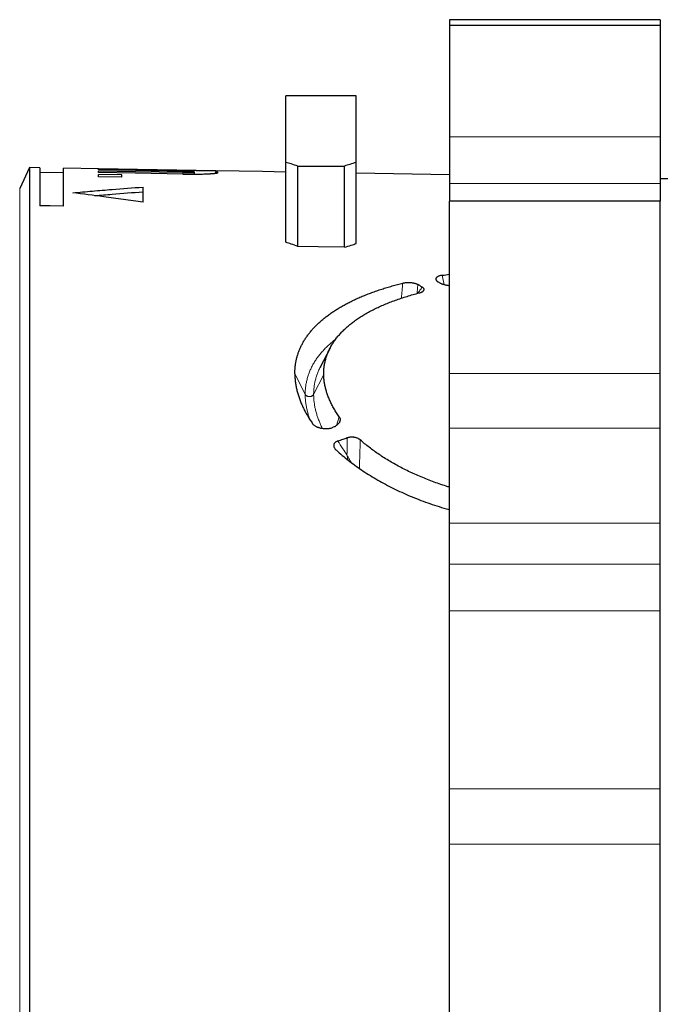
# Model space of a CAD drawing. Header units: millimetres. Extents: x 8 to 671, y 12 to 523.
# Tile 9 of 60: x 98 to 126, y 465 to 507. Entities that reach past the tile are written whole.
import ezdxf

# ---------------------------------------------------------------- set-up
doc = ezdxf.new("R2010")
doc.units = ezdxf.units.MM

msp = doc.modelspace()

# ---------------------------------------------------------------- linework, layer by layer
at = {"color": 7, "linetype": 'Continuous', "lineweight": 30}
for p, q in [((125.699, 506.976), (116.699, 506.976)), ((116.699, 506.975), (116.699, 506.976)), ((125.699, 506.975), (116.699, 506.975)), ((116.699, 506.975), (116.699, 506.725)), ((125.699, 506.725), (116.699, 506.725)), ((116.699, 506.725), (116.699, 501.975)), ((125.699, 506.975), (125.699, 506.976)), ((125.699, 506.975), (125.699, 506.725)), ((125.699, 506.725), (125.699, 501.975)), ((112.724, 503.725), (109.724, 503.725)), ((109.724, 500.882), (109.724, 503.725)), ((112.724, 500.882), (112.724, 503.725)), ((116.699, 501.975), (116.699, 499.975)), ((125.699, 501.975), (125.699, 499.975)), ((109.724, 497.469), (109.724, 500.882)), ((112.724, 497.414), (112.724, 500.882)), ((98.78, 500.662), (98.359, 499.761)), ((99.224, 500.654), (98.78, 500.662)), ((98.78, 500.662), (98.78, 378.288)), ((99.224, 500.654), (99.224, 499.031)), ((100.224, 500.436), (99.224, 500.454)), ((101.724, 500.61), (100.224, 500.636)), ((100.224, 499.013), (100.224, 500.636)), ((101.724, 500.608), (101.724, 500.61)), ((106.724, 500.521), (101.724, 500.608)), ((106.724, 500.505), (101.724, 500.592)), ((101.724, 500.559), (101.724, 500.592)), ((101.724, 500.444), (101.724, 500.51)), ((105.824, 500.379), (105.824, 500.465)), ((107.724, 500.506), (106.724, 500.523)), ((106.724, 500.523), (106.724, 500.521)), ((106.724, 500.505), (106.724, 500.473)), ((106.724, 500.421), (106.724, 500.473)), ((107.724, 500.506), (107.724, 500.504)), ((108.724, 500.486), (107.724, 500.504)), ((109.724, 500.471), (108.724, 500.488)), ((108.724, 500.486), (108.724, 500.488)), ((110.224, 500.726), (112.224, 500.726)), ((110.224, 497.294), (110.224, 500.726)), ((112.224, 497.257), (112.224, 500.726)), ((116.699, 500.349), (112.724, 500.418)), ((102.724, 500.345), (101.724, 500.362)), ((101.724, 500.264), (101.724, 500.362)), ((102.724, 500.246), (101.724, 500.264)), ((102.724, 500.246), (102.724, 500.345)), ((116.699, 499.975), (116.699, 499.225)), ((116.699, 499.975), (116.699, 499.975)), ((125.699, 499.975), (125.699, 499.225)), ((125.699, 499.975), (125.699, 499.975)), ((103.624, 499.178), (103.624, 499.828)), ((125.699, 499.225), (116.699, 499.225)), ((116.699, 491.871), (116.699, 499.225)), ((125.699, 491.871), (125.699, 499.225)), ((111.604, 492.946), (111.189, 492.143)), ((111.193, 492.148), (111.19, 492.143)), ((116.699, 489.527), (116.699, 491.871)), ((125.699, 489.527), (125.699, 491.871)), ((116.699, 485.475), (116.699, 489.527)), ((125.699, 485.475), (125.699, 489.527)), ((116.699, 483.725), (116.699, 485.475)), ((125.699, 483.725), (125.699, 485.475)), ((116.699, 481.725), (116.699, 483.725)), ((125.699, 481.725), (125.699, 483.725)), ((116.699, 474.129), (116.699, 481.725)), ((125.699, 474.129), (125.699, 481.725)), ((116.699, 471.765), (116.699, 474.129)), ((125.699, 471.765), (125.699, 474.129)), ((116.699, 463.573), (116.699, 471.765)), ((125.699, 463.573), (125.699, 471.765))]:
    msp.add_line(p, q, dxfattribs=at)
at = {"color": 8, "linetype": 'Continuous', "lineweight": 0}
for p, q in [((125.699, 501.975), (116.699, 501.975)), ((105.324, 500.381), (105.324, 500.447)), ((125.699, 499.975), (116.699, 499.975)), ((125.699, 499.975), (116.699, 499.975)), ((98.359, 439.475), (98.359, 499.761)), ((116.478, 495.652), (116.396, 496.061)), ((110.101, 491.849), (110.543, 490.977)), ((110.904, 490.976), (111.336, 491.827)), ((116.699, 491.871), (125.699, 491.871)), ((111.886, 489.647), (111.996, 490.012)), ((116.699, 489.527), (125.699, 489.527)), ((116.699, 485.475), (125.699, 485.475)), ((116.699, 483.725), (125.699, 483.725)), ((116.699, 481.725), (125.699, 481.725)), ((116.699, 474.129), (125.699, 474.129)), ((116.699, 471.765), (125.699, 471.765))]:
    msp.add_line(p, q, dxfattribs=at)
at = {"color": 7, "linetype": 'Continuous', "lineweight": 30, "flags": 128}
for points in [[(105.324, 500.496), (103.308, 500.531), (101.724, 500.559)], [(105.324, 500.447), (103.308, 500.482), (101.724, 500.51)], [(105.324, 500.381), (103.308, 500.417), (101.724, 500.444)], [(100.224, 499.013), (99.664, 499.023), (99.224, 499.031)], [(112.224, 497.257), (111.104, 497.278), (110.224, 497.294)]]:
    msp.add_lwpolyline(points, dxfattribs=at)
at = {"color": 8, "linetype": 'Continuous', "lineweight": 0, "flags": 128}
msp.add_lwpolyline([(110.904, 490.977), (110.904, 490.977), (110.904, 490.976)], dxfattribs=at)
at = {"color": 7, "linetype": 'Continuous', "lineweight": 30}
msp.add_arc((155.581, 2499.975), 2000, 269.143908, 269.416801, dxfattribs=at)
for points, knots in [([(110.224, 500.726), (110.13, 500.755), (109.964, 500.808), (109.797, 500.859), (109.724, 500.882)], [0, 0, 0, 0, 0.56, 1, 1, 1, 1]), ([(112.724, 500.882), (112.63, 500.853), (112.463, 500.802), (112.297, 500.749), (112.224, 500.726)], [0, 0, 0, 0, 0.56, 1, 1, 1, 1]), ([(105.324, 500.447), (105.357, 500.447), (105.423, 500.446), (105.518, 500.446), (105.604, 500.447), (105.68, 500.449), (105.743, 500.452), (105.79, 500.456), (105.817, 500.46), (105.826, 500.465), (105.817, 500.47), (105.79, 500.475), (105.743, 500.48), (105.68, 500.484), (105.604, 500.488), (105.518, 500.491), (105.423, 500.494), (105.357, 500.496), (105.324, 500.496)], [0, 0, 0, 0, 0.064247, 0.125721, 0.186984, 0.250627, 0.31391, 0.374883, 0.436073, 0.499981, 0.563849, 0.625035, 0.686038, 0.749378, 0.812993, 0.874251, 0.935735, 1, 1, 1, 1]), ([(105.324, 500.381), (105.363, 500.381), (105.443, 500.38), (105.562, 500.379), (105.661, 500.378), (105.739, 500.378), (105.798, 500.379), (105.855, 500.379), (105.912, 500.38), (105.968, 500.381), (106.038, 500.382), (106.121, 500.384), (106.216, 500.387), (106.304, 500.39), (106.384, 500.394), (106.437, 500.397), (106.471, 500.398), (106.487, 500.399), (106.502, 500.4), (106.517, 500.401), (106.532, 500.402), (106.547, 500.403), (106.568, 500.405), (106.596, 500.407), (106.632, 500.41), (106.668, 500.414), (106.7, 500.417), (106.727, 500.421), (106.749, 500.424), (106.769, 500.427), (106.787, 500.431), (106.803, 500.435), (106.815, 500.439), (106.823, 500.444), (106.824, 500.449), (106.818, 500.454), (106.806, 500.459), (106.785, 500.464), (106.758, 500.469), (106.735, 500.472), (106.724, 500.473)], [0, 0, 0, 0, 0.040994, 0.082276, 0.123847, 0.144745, 0.165717, 0.186761, 0.207879, 0.22907, 0.250334, 0.288313, 0.327765, 0.368692, 0.404213, 0.440775, 0.449128, 0.457533, 0.465991, 0.474501, 0.483064, 0.49168, 0.500348, 0.521351, 0.545276, 0.572123, 0.601892, 0.623363, 0.646133, 0.670201, 0.695569, 0.722235, 0.7502, 0.787935, 0.82381, 0.857826, 0.889983, 0.92996, 0.966633, 1, 1, 1, 1]), ([(100.624, 499.582), (100.903, 499.607), (101.463, 499.657), (102.463, 499.741), (103.183, 499.795), (103.624, 499.828)], [0, 0, 0, 0, 0.28001, 0.560013, 1, 1, 1, 1]), ([(103.624, 499.178), (103.344, 499.218), (102.784, 499.297), (101.784, 499.434), (101.064, 499.526), (100.624, 499.582)], [0, 0, 0, 0, 0.279988, 0.559986, 1, 1, 1, 1]), ([(101.558, 499.461), (101.806, 499.482), (102.495, 499.541), (103.183, 499.593), (103.624, 499.626)], [0, 0, 0, 0, 0.360859, 1, 1, 1, 1]), ([(110.224, 497.294), (110.13, 497.327), (109.964, 497.386), (109.797, 497.443), (109.724, 497.469)], [0, 0, 0, 0, 0.559995, 1, 1, 1, 1]), ([(112.224, 497.257), (112.317, 497.287), (112.483, 497.339), (112.65, 497.391), (112.724, 497.414)], [0, 0, 0, 0, 0.5600041, 1, 1, 1, 1]), ([(114.71, 495.727), (114.728, 495.731), (114.764, 495.739), (114.821, 495.748), (114.875, 495.753), (114.925, 495.756), (114.97, 495.756), (115.016, 495.754), (115.061, 495.75), (115.105, 495.745), (115.147, 495.739), (115.187, 495.73), (115.229, 495.719), (115.272, 495.705), (115.315, 495.687), (115.339, 495.673), (115.352, 495.666)], [0, 0, 0, 0, 0.088907, 0.173678, 0.255816, 0.316704, 0.37776, 0.4397, 0.503209, 0.565006, 0.625632, 0.685716, 0.745902, 0.827391, 0.911652, 1, 1, 1, 1]), ([(116.396, 496.061), (116.378, 496.058), (116.343, 496.052), (116.296, 496.04), (116.252, 496.026), (116.219, 496.012), (116.194, 495.998), (116.175, 495.986), (116.156, 495.972), (116.139, 495.954), (116.127, 495.934), (116.12, 495.913), (116.119, 495.892), (116.123, 495.872), (116.133, 495.851), (116.147, 495.831), (116.166, 495.811), (116.189, 495.793), (116.207, 495.781), (116.217, 495.775)], [0, 0, 0, 0, 0.0653162, 0.1301222, 0.195529, 0.2626178, 0.3048038, 0.3466733, 0.3884811, 0.4516158, 0.516031, 0.5765005, 0.6370735, 0.6983599, 0.7609489, 0.8209967, 0.8805352, 0.9400432, 1, 1, 1, 1]), ([(116.304, 495.722), (116.288, 495.732), (116.259, 495.75), (116.23, 495.767), (116.217, 495.775)], [0, 0, 0, 0, 0.559994, 1, 1, 1, 1]), ([(116.396, 496.061), (116.492, 496.076), (116.592, 496.091), (116.694, 496.104), (116.699, 496.105)], [0, 0, 0, 0, 0.958129, 1, 1, 1, 1]), ([(110.101, 491.849), (110.102, 491.899), (110.103, 491.998), (110.114, 492.144), (110.133, 492.288), (110.16, 492.431), (110.194, 492.571), (110.236, 492.709), (110.286, 492.844), (110.343, 492.977), (110.408, 493.11), (110.48, 493.241), (110.561, 493.37), (110.648, 493.497), (110.744, 493.621), (110.846, 493.742), (110.954, 493.86), (111.069, 493.975), (111.192, 494.088), (111.322, 494.199), (111.459, 494.308), (111.604, 494.415), (111.755, 494.519), (111.912, 494.62), (112.075, 494.718), (112.244, 494.812), (112.418, 494.903), (112.598, 494.992), (112.785, 495.078), (112.978, 495.162), (113.179, 495.244), (113.384, 495.322), (113.595, 495.398), (113.81, 495.47), (114.028, 495.539), (114.25, 495.604), (114.477, 495.667), (114.632, 495.707), (114.71, 495.727)], [0, 0, 0, 0, 0.028071, 0.056072, 0.084025, 0.11195, 0.139868, 0.167302, 0.194769, 0.222288, 0.249881, 0.277917, 0.305893, 0.333829, 0.361746, 0.389664, 0.417105, 0.444587, 0.47213, 0.499752, 0.527813, 0.555812, 0.583769, 0.611706, 0.639641, 0.667096, 0.694589, 0.722139, 0.749765, 0.777885, 0.805935, 0.833935, 0.861905, 0.889865, 0.917335, 0.944835, 0.972384, 1, 1, 1, 1]), ([(115.536, 495.555), (115.502, 495.575), (115.44, 495.613), (115.379, 495.65), (115.352, 495.666)], [0, 0, 0, 0, 0.559984, 1, 1, 1, 1]), ([(115.416, 495.309), (115.432, 495.313), (115.466, 495.323), (115.509, 495.339), (115.542, 495.356), (115.567, 495.372), (115.585, 495.387), (115.599, 495.404), (115.611, 495.422), (115.617, 495.443), (115.617, 495.466), (115.608, 495.489), (115.592, 495.511), (115.568, 495.533), (115.547, 495.547), (115.536, 495.555)], [0, 0, 0, 0, 0.088441, 0.173042, 0.255175, 0.316075, 0.377083, 0.43885, 0.502006, 0.584712, 0.665619, 0.746173, 0.827838, 0.912018, 1, 1, 1, 1]), ([(116.699, 495.615), (116.691, 495.616), (116.667, 495.617), (116.628, 495.622), (116.578, 495.63), (116.526, 495.64), (116.473, 495.653), (116.424, 495.668), (116.379, 495.685), (116.338, 495.703), (116.315, 495.716), (116.304, 495.722)], [0, 0, 0, 0, 0.0477024, 0.1468617, 0.2481441, 0.3733061, 0.4994042, 0.6278899, 0.7525698, 0.8761993, 1, 1, 1, 1]), ([(111.336, 491.827), (111.336, 491.883), (111.337, 491.993), (111.353, 492.157), (111.379, 492.319), (111.418, 492.479), (111.467, 492.637), (111.529, 492.792), (111.601, 492.945), (111.684, 493.094), (111.778, 493.241), (111.883, 493.384), (111.999, 493.523), (112.125, 493.659), (112.262, 493.792), (112.409, 493.922), (112.566, 494.047), (112.733, 494.169), (112.909, 494.287), (113.094, 494.4), (113.289, 494.51), (113.493, 494.615), (113.706, 494.717), (113.928, 494.815), (114.157, 494.908), (114.394, 494.997), (114.638, 495.081), (114.889, 495.162), (115.148, 495.238), (115.326, 495.285), (115.416, 495.309)], [0, 0, 0, 0, 0.0356923, 0.0713053, 0.1068832, 0.1424708, 0.1781126, 0.2138528, 0.2497354, 0.2855071, 0.321184, 0.3568097, 0.3924276, 0.4280813, 0.4638142, 0.4996695, 0.53547, 0.5711756, 0.6068291, 0.6424735, 0.6781518, 0.7139069, 0.7497815, 0.7856416, 0.8213926, 0.8570768, 0.892737, 0.9284158, 0.964156, 1, 1, 1, 1]), ([(110.101, 491.849), (110.102, 491.794), (110.105, 491.685), (110.12, 491.518), (110.145, 491.35), (110.18, 491.181), (110.225, 491.011), (110.279, 490.839), (110.341, 490.672), (110.41, 490.509), (110.484, 490.352), (110.567, 490.194), (110.657, 490.037), (110.754, 489.88), (110.826, 489.775), (110.861, 489.723)], [0, 0, 0, 0, 0.079876, 0.159695, 0.239529, 0.319454, 0.399542, 0.479867, 0.560226, 0.633674, 0.706986, 0.780218, 0.853427, 0.926669, 1, 1, 1, 1]), ([(111.996, 490.012), (111.957, 490.069), (111.879, 490.181), (111.776, 490.351), (111.683, 490.521), (111.601, 490.692), (111.529, 490.863), (111.47, 491.031), (111.422, 491.195), (111.385, 491.355), (111.358, 491.513), (111.34, 491.671), (111.337, 491.775), (111.336, 491.827)], [0, 0, 0, 0, 0.093162, 0.186237, 0.279338, 0.372581, 0.46608, 0.559881, 0.648117, 0.736151, 0.824078, 0.911996, 1, 1, 1, 1]), ([(111.996, 490.012), (112.003, 490.002), (112.016, 489.981), (112.026, 489.954), (112.032, 489.932), (112.035, 489.915), (112.036, 489.898), (112.035, 489.872), (112.03, 489.838), (112.015, 489.796), (111.994, 489.758), (111.97, 489.725), (111.944, 489.697), (111.915, 489.669), (111.878, 489.64), (111.832, 489.61), (111.776, 489.581), (111.734, 489.564), (111.714, 489.556)], [0, 0, 0, 0, 0.0626507, 0.1260332, 0.1582346, 0.1908832, 0.224061, 0.257846, 0.3394384, 0.4217531, 0.5057652, 0.5671686, 0.6282539, 0.6893689, 0.7508604, 0.8356507, 0.9183585, 1, 1, 1, 1]), ([(110.861, 489.723), (110.87, 489.712), (110.887, 489.69), (110.922, 489.659), (110.963, 489.63), (111.004, 489.606), (111.043, 489.588), (111.076, 489.574), (111.117, 489.56), (111.166, 489.545), (111.23, 489.53), (111.303, 489.519), (111.385, 489.513), (111.454, 489.513), (111.509, 489.516), (111.552, 489.52), (111.599, 489.527), (111.652, 489.537), (111.688, 489.548), (111.706, 489.554)], [0, 0, 0, 0, 0.063155, 0.126438, 0.190803, 0.257157, 0.29815, 0.338854, 0.37946, 0.440584, 0.502551, 0.584366, 0.665221, 0.746564, 0.790326, 0.833167, 0.875316, 0.937748, 1, 1, 1, 1]), ([(111.706, 489.554), (111.708, 489.554), (111.71, 489.555), (111.713, 489.556), (111.714, 489.556)], [0, 0, 0, 0, 0.572091, 1, 1, 1, 1]), ([(111.932, 488.981), (112.008, 489.009), (112.145, 489.057), (112.281, 489.106), (112.341, 489.127)], [0, 0, 0, 0, 0.5599969, 1, 1, 1, 1]), ([(112.341, 489.127), (112.354, 489.131), (112.378, 489.14), (112.417, 489.149), (112.457, 489.156), (112.496, 489.16), (112.536, 489.161), (112.569, 489.159), (112.596, 489.157), (112.616, 489.154), (112.636, 489.151), (112.665, 489.145), (112.702, 489.136), (112.745, 489.121), (112.786, 489.103), (112.824, 489.082), (112.861, 489.057), (112.882, 489.039), (112.893, 489.03)], [0, 0, 0, 0, 0.068729, 0.134512, 0.198093, 0.260296, 0.322, 0.384104, 0.415598, 0.447518, 0.479968, 0.513045, 0.588761, 0.665266, 0.743666, 0.824992, 0.910168, 1, 1, 1, 1]), ([(116.699, 487.012), (116.652, 487.026), (116.506, 487.07), (116.265, 487.151), (115.978, 487.253), (115.697, 487.361), (115.422, 487.475), (115.154, 487.594), (114.893, 487.718), (114.639, 487.847), (114.391, 487.981), (114.151, 488.12), (113.919, 488.263), (113.695, 488.409), (113.481, 488.559), (113.276, 488.713), (113.079, 488.869), (112.955, 488.976), (112.893, 489.03)], [0, 0, 0, 0, 0.03039, 0.095172, 0.160008, 0.224634, 0.289128, 0.353572, 0.418046, 0.482628, 0.5474, 0.612353, 0.677073, 0.741641, 0.806136, 0.87064, 0.935235, 1, 1, 1, 1]), ([(111.932, 488.981), (111.918, 488.976), (111.89, 488.965), (111.853, 488.944), (111.822, 488.921), (111.8, 488.898), (111.785, 488.877), (111.775, 488.86), (111.766, 488.838), (111.76, 488.812), (111.76, 488.787), (111.762, 488.766), (111.765, 488.75), (111.769, 488.734), (111.775, 488.718), (111.783, 488.702), (111.795, 488.68), (111.813, 488.652), (111.841, 488.619), (111.863, 488.598), (111.874, 488.587)], [0, 0, 0, 0, 0.06892, 0.136431, 0.203897, 0.272684, 0.315062, 0.357508, 0.400321, 0.465836, 0.533748, 0.570106, 0.60662, 0.643384, 0.680494, 0.718041, 0.756113, 0.834151, 0.915259, 1, 1, 1, 1]), ([(111.874, 488.587), (111.956, 488.515), (112.119, 488.37), (112.381, 488.158), (112.656, 487.95), (112.944, 487.748), (113.246, 487.552), (113.56, 487.361), (113.887, 487.177), (114.224, 487.001), (114.571, 486.832), (114.929, 486.672), (115.297, 486.52), (115.674, 486.376), (116.061, 486.242), (116.402, 486.133), (116.617, 486.072), (116.699, 486.05)], [0, 0, 0, 0, 0.06865, 0.137076, 0.205389, 0.2737, 0.342122, 0.410765, 0.479477, 0.54793, 0.616234, 0.684503, 0.75285, 0.821388, 0.890122, 0.958585, 1, 1, 1, 1])]:
    msp.add_open_spline(points, degree=3, knots=knots, dxfattribs=at)
at = {"color": 8, "linetype": 'Continuous', "lineweight": 0}
for points, knots in [([(114.71, 495.727), (114.689, 495.516), (114.667, 495.301), (114.647, 495.087), (114.647, 495.083)], [0, 0, 0, 0, 0.982116, 1, 1, 1, 1]), ([(115.352, 495.666), (115.345, 495.588), (115.334, 495.46), (115.323, 495.332), (115.319, 495.283)], [0, 0, 0, 0, 0.6133524, 1, 1, 1, 1]), ([(115.348, 495.29), (115.378, 495.333), (115.441, 495.422), (115.504, 495.509), (115.536, 495.555)], [0, 0, 0, 0, 0.487038, 1, 1, 1, 1]), ([(111.848, 493.332), (111.823, 493.313), (111.742, 493.252), (111.616, 493.145), (111.47, 493.011), (111.335, 492.874), (111.209, 492.733), (111.095, 492.588), (110.99, 492.44), (110.896, 492.289), (110.814, 492.135), (110.741, 491.977), (110.68, 491.817), (110.63, 491.654), (110.591, 491.488), (110.563, 491.32), (110.546, 491.15), (110.544, 491.035), (110.543, 490.977)], [0, 0, 0, 0, 0.0295, 0.094193, 0.158884, 0.223574, 0.288262, 0.352951, 0.41764, 0.482331, 0.547024, 0.611721, 0.676423, 0.741129, 0.805841, 0.870557, 0.935278, 1, 1, 1, 1]), ([(111.19, 492.143), (111.182, 492.129), (111.148, 492.065), (111.097, 491.949), (111.037, 491.793), (110.989, 491.635), (110.951, 491.474), (110.924, 491.311), (110.908, 491.145), (110.905, 491.033), (110.904, 490.977)], [0, 0, 0, 0, 0.038132, 0.175529, 0.31293, 0.450335, 0.587746, 0.725161, 0.86258, 1, 1, 1, 1]), ([(110.543, 490.977), (110.547, 490.97), (110.556, 490.956), (110.573, 490.936), (110.593, 490.919), (110.616, 490.905), (110.641, 490.894), (110.668, 490.885), (110.695, 490.88), (110.723, 490.878), (110.752, 490.88), (110.779, 490.885), (110.806, 490.894), (110.831, 490.905), (110.854, 490.92), (110.874, 490.937), (110.891, 490.956), (110.9, 490.97), (110.904, 490.977)], [0, 0, 0, 0, 0.062501, 0.125002, 0.187503, 0.250004, 0.312504, 0.375003, 0.437501, 0.5, 0.562499, 0.624997, 0.687496, 0.749996, 0.812497, 0.874998, 0.937499, 1, 1, 1, 1]), ([(110.543, 490.976), (110.544, 490.922), (110.545, 490.814), (110.561, 490.65), (110.585, 490.484), (110.619, 490.318), (110.663, 490.15), (110.709, 490.003), (110.744, 489.912), (110.758, 489.877)], [0, 0, 0, 0, 0.150983, 0.301963, 0.452935, 0.603898, 0.754851, 0.905792, 1, 1, 1, 1]), ([(110.543, 490.976), (110.547, 490.969), (110.556, 490.955), (110.573, 490.936), (110.593, 490.919), (110.616, 490.904), (110.641, 490.893), (110.668, 490.884), (110.695, 490.879), (110.723, 490.877), (110.752, 490.879), (110.779, 490.884), (110.806, 490.893), (110.831, 490.904), (110.854, 490.919), (110.874, 490.936), (110.891, 490.955), (110.9, 490.969), (110.904, 490.976)], [0, 0, 0, 0, 0.062501, 0.125002, 0.187503, 0.250004, 0.312504, 0.375003, 0.437501, 0.5, 0.562499, 0.624997, 0.687496, 0.749996, 0.812497, 0.874998, 0.937499, 1, 1, 1, 1]), ([(110.904, 490.976), (110.905, 490.924), (110.907, 490.819), (110.922, 490.659), (110.945, 490.498), (110.978, 490.336), (111.02, 490.173), (111.072, 490.009), (111.131, 489.849), (111.197, 489.694), (111.246, 489.587), (111.276, 489.53), (111.279, 489.524)], [0, 0, 0, 0, 0.111794, 0.223584, 0.335368, 0.447144, 0.55891, 0.670668, 0.782418, 0.88485, 0.987277, 1, 1, 1, 1]), ([(112.326, 488.394), (112.329, 488.531), (112.332, 488.775), (112.338, 489.02), (112.341, 489.127)], [0, 0, 0, 0, 0.5600808, 1, 1, 1, 1]), ([(112.86, 487.809), (112.864, 488.014), (112.872, 488.421), (112.886, 488.827), (112.893, 489.03)], [0, 0, 0, 0, 0.502057, 1, 1, 1, 1]), ([(111.932, 488.981), (112.005, 488.871), (112.136, 488.675), (112.268, 488.48), (112.326, 488.394)], [0, 0, 0, 0, 0.560616, 1, 1, 1, 1]), ([(112.326, 488.394), (112.331, 488.356), (112.341, 488.283), (112.353, 488.212), (112.359, 488.178)], [0, 0, 0, 0, 0.5212734, 1, 1, 1, 1]), ([(112.326, 488.394), (112.344, 488.36), (112.379, 488.291), (112.436, 488.19), (112.482, 488.111), (112.511, 488.068), (112.518, 488.057)], [0, 0, 0, 0, 0.2969353, 0.5944908, 0.8933563, 1, 1, 1, 1])]:
    msp.add_open_spline(points, degree=3, knots=knots, dxfattribs=at)

doc.saveas('drawing.dxf')
